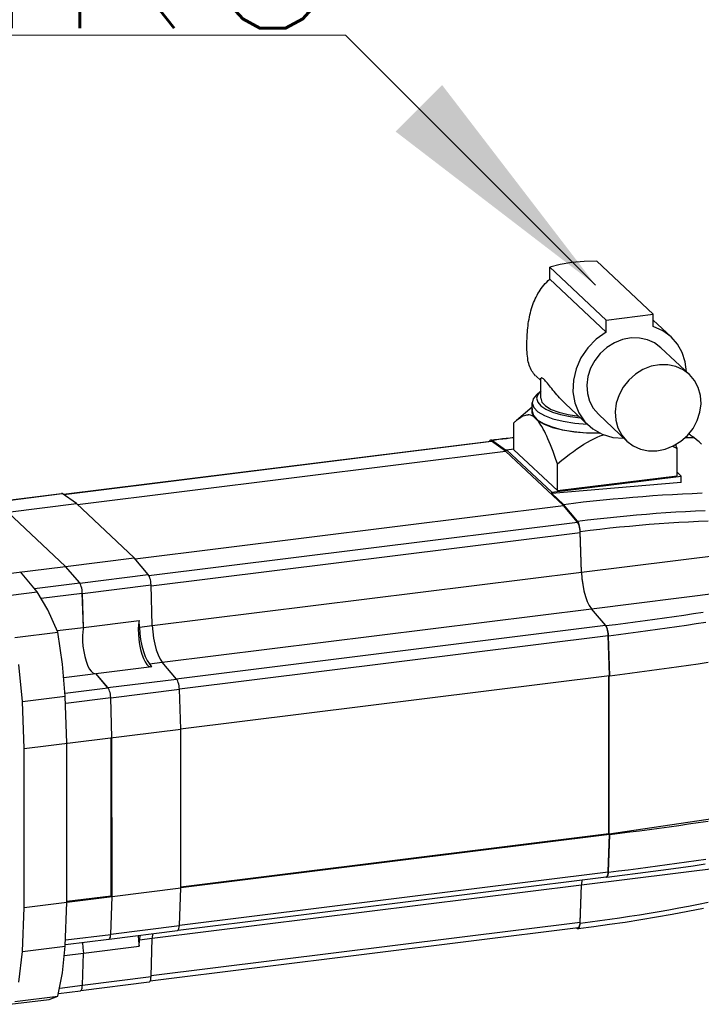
# Model space of a CAD drawing. Extents: x 0 to 1588, y 0 to 1123.
# Tile 12 of 24: x 965 to 999, y 239 to 289. Entities that reach past the tile are written whole.
import ezdxf
from ezdxf.enums import TextEntityAlignment as Align

# ---------------------------------------------------------------- set-up
doc = ezdxf.new("R2010")
doc.units = 0
doc.header["$LTSCALE"] = 18.9
doc.header["$MEASUREMENT"] = 0
doc.layers.add('11000_LEFT', color=7, linetype='CONTINUOUS')
doc.layers.add('11100_LEFT_DIM', color=7, linetype='CONTINUOUS')
doc.styles.get("Standard").update_dxf_attribs({"font": 'txt.shx'})

msp = doc.modelspace()

# ---------------------------------------------------------------- linework, layer by layer
at = {"layer": '11000_LEFT', "color": 7, "linetype": 'CONTINUOUS', "lineweight": 25}
for p, q in [((996.862368, 274.09481), (993.987769, 276.795916)), ((991.579371, 275.872997), (991.579336, 276.496001)), ((994.453934, 273.794895), (991.579336, 276.496001)), ((991.423085, 275.730999), (991.499676, 275.803724)), ((991.499676, 275.803724), (991.579371, 275.872997)), ((994.45397, 273.17189), (991.579371, 275.872997)), ((991.032857, 275.237698), (991.089443, 275.325183)), ((991.089443, 275.325183), (991.149413, 275.411)), ((991.149413, 275.411), (991.212782, 275.494807)), ((991.212782, 275.494807), (991.279558, 275.576268)), ((991.279558, 275.576268), (991.349686, 275.655088)), ((991.349686, 275.655088), (991.423085, 275.730999)), ((990.756618, 274.681481), (990.796523, 274.779518)), ((990.796523, 274.779518), (990.838699, 274.875219)), ((990.838699, 274.875219), (990.883087, 274.968391)), ((990.883087, 274.968391), (990.929771, 275.059116)), ((990.929771, 275.059116), (990.979638, 275.148896)), ((990.979638, 275.148896), (991.032857, 275.237698)), ((990.592771, 274.162964), (990.620736, 274.269794)), ((990.620736, 274.269794), (990.651078, 274.375256)), ((990.651078, 274.375256), (990.683842, 274.479157)), ((990.683842, 274.479157), (990.719039, 274.581297)), ((990.719039, 274.581297), (990.756618, 274.681481)), ((990.503877, 273.725905), (990.522746, 273.836239)), ((990.522746, 273.836239), (990.543819, 273.945993)), ((990.543819, 273.945993), (990.567147, 274.054967)), ((990.567147, 274.054967), (990.592771, 274.162964)), ((994.453934, 273.794895), (996.862368, 274.09481)), ((994.45397, 273.17189), (994.453934, 273.794895)), ((996.862407, 273.471805), (996.862368, 274.09481)), ((997.772318, 272.93244), (996.862386, 273.787454)), ((990.439172, 273.171693), (990.448491, 273.282326)), ((990.448491, 273.282326), (990.459521, 273.393228)), ((990.459521, 273.393228), (990.472365, 273.504234)), ((990.472365, 273.504234), (990.487117, 273.615181)), ((990.487117, 273.615181), (990.503877, 273.725905)), ((990.415162, 272.628259), (990.417176, 272.735106)), ((990.417176, 272.735106), (990.420541, 272.843032)), ((990.420541, 272.843032), (990.42528, 272.951884)), ((990.42528, 272.951884), (990.431465, 273.061493)), ((990.431465, 273.061493), (990.439172, 273.171693)), ((990.414493, 272.522644), (990.415162, 272.628259)), ((990.415553, 272.394693), (990.414493, 272.522644)), ((990.418717, 272.272969), (990.415553, 272.394693)), ((990.424004, 272.157207), (990.418717, 272.272969)), ((998.704335, 271.017579), (997.254032, 272.380349)), ((990.431516, 272.047089), (990.424004, 272.157207)), ((990.441405, 271.942269), (990.431516, 272.047089)), ((990.45385, 271.842385), (990.441405, 271.942269)), ((990.469048, 271.747152), (990.45385, 271.842385)), ((990.487188, 271.656304), (990.469048, 271.747152)), ((990.508463, 271.569583), (990.487188, 271.656304)), ((990.533069, 271.486738), (990.508463, 271.569583)), ((990.561161, 271.407652), (990.533069, 271.486738)), ((990.592823, 271.332254), (990.561161, 271.407652)), ((990.628136, 271.260474), (990.592823, 271.332254)), ((990.66718, 271.192245), (990.628136, 271.260474)), ((990.710023, 271.127517), (990.66718, 271.192245)), ((990.756608, 271.066303), (990.710023, 271.127517)), ((990.806826, 271.008609), (990.756608, 271.066303)), ((990.860564, 270.95445), (990.806826, 271.008609)), ((991.12128, 270.709446), (990.862808, 270.952319)), ((991.121351, 269.800514), (991.121291, 270.795095)), ((991.121301, 270.794428), (991.123115, 270.811757)), ((991.123115, 270.811757), (991.128949, 270.825702)), ((991.128949, 270.825702), (991.138907, 270.835506)), ((991.138907, 270.835506), (991.153082, 270.840322)), ((991.171555, 270.839314), (991.153082, 270.840322)), ((991.194412, 270.831634), (991.171555, 270.839314)), ((991.221724, 270.816498), (991.194412, 270.831634)), ((991.25354, 270.793216), (991.221724, 270.816498)), ((991.289875, 270.761346), (991.25354, 270.793216)), ((991.328112, 270.723385), (991.289875, 270.761346)), ((991.369798, 270.678295), (991.328112, 270.723385)), ((991.414769, 270.626573), (991.369798, 270.678295)), ((991.462861, 270.568899), (991.414769, 270.626573)), ((991.513911, 270.506017), (991.462861, 270.568899)), ((991.567777, 270.43871), (991.513911, 270.506017)), ((991.624292, 270.36777), (991.567777, 270.43871)), ((991.683306, 270.293985), (991.624292, 270.36777)), ((991.744663, 270.218112), (991.683306, 270.293985)), ((990.900803, 269.984724), (991.117807, 270.174679)), ((991.808164, 270.14082), (991.744663, 270.218112)), ((991.873592, 270.062769), (991.808164, 270.14082)), ((991.940727, 269.984615), (991.873592, 270.062769)), ((992.009311, 269.906964), (991.940727, 269.984615)), ((992.079009, 269.830342), (992.009311, 269.906964)), ((992.149471, 269.755257), (992.079009, 269.830342)), ((992.220509, 269.682048), (992.149471, 269.755257)), ((989.884824, 268.679357), (990.678678, 269.37426)), ((990.678692, 269.143641), (990.678665, 269.581606)), ((992.294001, 269.608948), (992.220509, 269.682048)), ((992.370482, 269.535659), (992.294001, 269.608948)), ((993.544059, 268.432889), (992.37083, 269.535309)), ((989.885567, 268.680006), (989.958321, 268.740792)), ((989.958321, 268.740792), (990.02861, 268.793725)), ((990.02861, 268.793725), (990.096712, 268.839053)), ((990.096712, 268.839053), (990.162886, 268.876972)), ((990.162886, 268.876972), (990.227379, 268.907619)), ((990.227379, 268.907619), (990.290423, 268.93108)), ((990.290423, 268.93108), (990.352242, 268.947383)), ((990.352242, 268.947383), (990.413054, 268.956509)), ((990.413054, 268.956509), (990.473072, 268.958379)), ((990.532509, 268.952863), (990.473072, 268.958379)), ((990.591582, 268.939764), (990.532509, 268.952863)), ((990.650509, 268.918823), (990.591582, 268.939764)), ((990.709516, 268.889707), (990.650509, 268.918823)), ((990.768841, 268.852007), (990.709516, 268.889707)), ((990.957246, 268.674972), (990.768841, 268.852007)), ((995.512961, 267.621915), (994.062658, 268.984685)), ((989.751487, 268.553832), (989.774495, 268.576682)), ((989.751568, 267.180647), (989.751487, 268.553832)), ((989.774495, 268.576682), (989.797227, 268.598791)), ((989.797227, 268.598791), (989.819691, 268.620167)), ((989.819691, 268.620167), (989.841897, 268.640823)), ((989.841897, 268.640823), (989.863853, 268.660765)), ((989.863853, 268.660765), (989.885567, 268.680006)), ((991.015646, 268.602401), (990.957246, 268.674972)), ((991.073735, 268.522091), (991.015646, 268.602401)), ((991.131736, 268.434009), (991.073735, 268.522091)), ((991.189876, 268.338068), (991.131736, 268.434009)), ((991.248353, 268.234124), (991.189876, 268.338068)), ((991.307378, 268.121983), (991.248353, 268.234124)), ((988.768342, 267.696263), (988.965016, 267.720067)), ((988.965016, 267.720067), (989.161671, 267.743409)), ((988.989218, 267.710171), (989.179831, 267.732831)), ((989.161671, 267.743409), (989.358308, 267.766289)), ((989.179831, 267.732831), (989.370423, 267.755058)), ((989.358308, 267.766289), (989.554928, 267.788711)), ((989.370423, 267.755058), (989.560989, 267.77685)), ((989.554928, 267.788711), (989.751531, 267.81067)), ((989.560989, 267.77685), (989.751531, 267.79821)), ((991.367153, 268.001397), (991.307378, 268.121983)), ((991.427884, 267.872057), (991.367153, 268.001397)), ((991.489775, 267.733604), (991.427884, 267.872057)), ((991.553037, 267.585613), (991.489775, 267.733604)), ((993.666166, 267.650263), (993.83251, 267.735243)), ((993.83251, 267.735243), (993.996821, 267.812007)), ((993.996821, 267.812007), (994.159678, 267.880677)), ((994.159678, 267.880677), (994.321678, 267.941325)), ((998.490496, 267.793377), (998.564236, 267.7943)), ((998.564236, 267.7943), (998.637969, 267.795153)), ((998.637969, 267.795153), (998.711691, 267.79594)), ((998.713753, 267.950341), (998.669938, 267.979066)), ((998.711691, 267.79594), (998.78541, 267.79666)), ((998.757565, 267.921033), (998.713753, 267.950341)), ((998.80138, 267.891135), (998.757565, 267.921033)), ((998.78541, 267.79666), (998.859122, 267.797313)), ((998.845199, 267.860648), (998.80138, 267.891135)), ((998.889014, 267.82957), (998.845199, 267.860648)), ((998.859122, 267.797313), (998.932826, 267.797898)), ((998.932826, 267.797898), (998.889014, 267.82957)), ((999.064101, 267.688962), (998.932826, 267.797898)), ((966.772359, 264.902675), (988.571659, 267.61727)), ((966.790416, 264.891959), (988.607926, 267.608821)), ((988.571655, 267.672), (988.768342, 267.696263)), ((988.607926, 267.608821), (988.571659, 267.617269)), ((988.607925, 267.663552), (988.798582, 267.687078)), ((989.328529, 267.162272), (988.607925, 267.663551)), ((989.328532, 267.107534), (988.607926, 267.608821)), ((988.798582, 267.687078), (988.989218, 267.710171)), ((989.368369, 267.17957), (989.751565, 267.227287)), ((991.617896, 267.427599), (991.553037, 267.585613)), ((991.684583, 267.259), (991.617896, 267.427599)), ((991.753338, 267.079185), (991.684583, 267.259)), ((992.782987, 267.093605), (992.968559, 267.223623)), ((992.968559, 267.223623), (993.149018, 267.343897)), ((993.149018, 267.343897), (993.325018, 267.454863)), ((993.325018, 267.454863), (993.497197, 267.556883)), ((993.497197, 267.556883), (993.666166, 267.650263)), ((997.893254, 267.334063), (997.856034, 267.354799)), ((997.930741, 267.313002), (997.893254, 267.334063)), ((997.968495, 267.291613), (997.930741, 267.313002)), ((998.006522, 267.269892), (997.968495, 267.291613)), ((998.044827, 267.247837), (998.006522, 267.269892)), ((998.02155, 267.402033), (998.009416, 267.43626)), ((998.033766, 267.367449), (998.02155, 267.402033)), ((998.046057, 267.332502), (998.033766, 267.367449)), ((998.083419, 267.225442), (998.044827, 267.247837)), ((998.058429, 267.297187), (998.046057, 267.332502)), ((998.070883, 267.261503), (998.058429, 267.297187)), ((998.083419, 267.225442), (998.070883, 267.261503)), ((998.083501, 265.852257), (998.083419, 267.225442)), ((999.194722, 267.579509), (999.064101, 267.688962)), ((999.324163, 267.469973), (999.194722, 267.579509)), ((967.485097, 264.387443), (989.328532, 267.107533)), ((989.328529, 267.16227), (989.33517, 267.163097)), ((989.368373, 267.124833), (989.328529, 267.16227)), ((992.27695, 264.337065), (989.328532, 267.107533)), ((989.33517, 267.163097), (989.34181, 267.163923)), ((989.34181, 267.163923), (989.348451, 267.16475)), ((989.348451, 267.16475), (989.35509, 267.165574)), ((989.35509, 267.165574), (989.36173, 267.166398)), ((989.36173, 267.166398), (989.368371, 267.167222)), ((989.368373, 267.124833), (989.368369, 267.17957)), ((991.679289, 265.008121), (989.368369, 267.17957)), ((991.974832, 265.091564), (989.751568, 267.180647)), ((991.82443, 266.887431), (991.753338, 267.079185)), ((991.898131, 266.682925), (991.82443, 266.887431)), ((992.188316, 266.639631), (992.393641, 266.802237)), ((992.393641, 266.802237), (992.591596, 266.953338)), ((992.591596, 266.953338), (992.782987, 267.093605)), ((991.974751, 266.464748), (991.898131, 266.682925)), ((991.974751, 266.464748), (992.188316, 266.639631)), ((991.974832, 265.091564), (991.974751, 266.464748)), ((991.679289, 265.008121), (998.291542, 265.831522)), ((991.974832, 265.091564), (998.083501, 265.852257)), ((998.291542, 265.831522), (998.083491, 266.027016)), ((998.29156, 265.51362), (998.291542, 265.831522)), ((998.29156, 265.513619), (991.679292, 264.953384)), ((963.202294, 264.512844), (966.676786, 264.945511)), ((963.222802, 264.502433), (966.713054, 264.937063)), ((966.713054, 264.937063), (966.676786, 264.945511)), ((967.43366, 264.435776), (966.713054, 264.937063)), ((991.679292, 264.953383), (991.679289, 265.008121)), ((992.276946, 264.391803), (991.679292, 264.953383)), ((994.808179, 264.668808), (995.314149, 264.715009)), ((995.314149, 264.715009), (995.819981, 264.758138)), ((995.819981, 264.758138), (996.325656, 264.798194)), ((996.325656, 264.798194), (996.831156, 264.835176)), ((996.831156, 264.835176), (997.336465, 264.869083)), ((997.336465, 264.869083), (997.841564, 264.899913)), ((997.841564, 264.899913), (998.346429, 264.927665)), ((998.346429, 264.927665), (998.851044, 264.952339)), ((998.851044, 264.952339), (999.355393, 264.973933)), ((963.930481, 263.999536), (967.43366, 264.435775)), ((970.382075, 261.665307), (967.43366, 264.435775)), ((970.428041, 261.616293), (992.27695, 264.337065)), ((992.276946, 264.391803), (992.783314, 264.45333)), ((992.99757, 263.538836), (992.276946, 264.391801)), ((992.997574, 263.484105), (992.27695, 264.337064)), ((992.783314, 264.45333), (993.289643, 264.511797)), ((993.289643, 264.511797), (993.795908, 264.567201)), ((993.795908, 264.567201), (994.302096, 264.619538)), ((994.302096, 264.619538), (994.808179, 264.668808)), ((966.878896, 261.229068), (963.930481, 263.999536)), ((994.00016, 263.657297), (994.501504, 263.711748)), ((994.501504, 263.711748), (995.002859, 263.763008)), ((995.002859, 263.763008), (995.504211, 263.811078)), ((995.504211, 263.811078), (996.005534, 263.855956)), ((996.005534, 263.855956), (996.506815, 263.89764)), ((996.506815, 263.89764), (997.008032, 263.936128)), ((997.008032, 263.936128), (997.509163, 263.971421)), ((997.509163, 263.971421), (998.010191, 264.003516)), ((998.010191, 264.003516), (998.511098, 264.032412)), ((998.511098, 264.032412), (999.011867, 264.058108)), ((999.011867, 264.058108), (999.512469, 264.080603)), ((971.134388, 260.761552), (992.997573, 263.484102)), ((992.99757, 263.538834), (993.498843, 263.599659)), ((993.498843, 263.599659), (994.00016, 263.657297)), ((994.64202, 263.187028), (995.144299, 263.238319)), ((995.144299, 263.238319), (995.646572, 263.286395)), ((995.646572, 263.286395), (996.148837, 263.331257)), ((996.148837, 263.331257), (996.651071, 263.372904)), ((996.651071, 263.372904), (997.153247, 263.411332)), ((997.153247, 263.411332), (997.655349, 263.44654)), ((997.655349, 263.44654), (998.157341, 263.478525)), ((998.157341, 263.478525), (998.659205, 263.507286)), ((998.659205, 263.507286), (999.160912, 263.532821)), ((999.160912, 263.532821), (999.662431, 263.555132)), ((971.241891, 260.232823), (993.135074, 262.959108)), ((993.135074, 263.013847), (993.637418, 263.074794)), ((993.19935, 260.938705), (993.135074, 263.013847)), ((993.197746, 260.935813), (993.135074, 262.959108)), ((993.637418, 263.074794), (994.139729, 263.13252)), ((994.139729, 263.13252), (994.64202, 263.187028)), ((993.19935, 260.938705), (1002.856656, 262.141297)), ((962.390448, 260.670136), (966.878896, 261.229068)), ((966.878896, 261.229068), (970.382075, 261.665307)), ((967.602375, 260.380532), (966.878896, 261.229068)), ((971.102702, 260.812344), (970.382075, 261.665307)), ((965.42702, 259.921321), (964.579935, 260.942786)), ((967.605059, 260.376794), (971.102702, 260.812344)), ((971.304563, 258.209527), (993.197746, 260.935813)), ((965.303413, 260.09425), (967.602375, 260.380532)), ((967.737023, 259.851111), (971.240201, 260.287351)), ((971.304478, 258.212213), (971.240201, 260.287351)), ((993.7065, 259.06901), (1003.36381, 260.271602)), ((963.237533, 259.648671), (965.427019, 259.921321)), ((965.638796, 259.598465), (967.736757, 259.859717)), ((967.790784, 258.115488), (967.736757, 259.859717)), ((967.790783, 258.115483), (967.737023, 259.851111)), ((971.8137, 256.34007), (993.7049, 259.066108)), ((994.419903, 258.222395), (993.7049, 259.066108)), ((994.439824, 258.203678), (993.7065, 259.06901)), ((997.431427, 258.602794), (997.925661, 258.673935)), ((997.925661, 258.673935), (998.418608, 258.74639)), ((998.418608, 258.74639), (998.910247, 258.820158)), ((998.910247, 258.820158), (999.400556, 258.895233)), ((967.790783, 258.115483), (970.637116, 258.469927)), ((970.647632, 258.130418), (970.637116, 258.469927)), ((970.647632, 258.130418), (971.304478, 258.212213)), ((972.528703, 255.496357), (994.419903, 258.222395)), ((994.439824, 258.203678), (994.941552, 258.266895)), ((994.941552, 258.266895), (995.442019, 258.331432)), ((995.442019, 258.331432), (995.94123, 258.39729)), ((995.94123, 258.39729), (996.439201, 258.464469)), ((996.439201, 258.464469), (996.935931, 258.532971)), ((996.935931, 258.532971), (997.431427, 258.602794)), ((998.063154, 258.159952), (998.555195, 258.232273)), ((998.555195, 258.232273), (999.045927, 258.305904)), ((999.045927, 258.305904), (999.535336, 258.380841)), ((964.297431, 257.604036), (966.486918, 257.876686)), ((966.457479, 257.949456), (967.790784, 258.115488)), ((972.687871, 254.985142), (994.563985, 257.709301)), ((994.628098, 255.669192), (994.563983, 257.709302)), ((994.583901, 257.690583), (995.08456, 257.753666)), ((994.64802, 255.650475), (994.583903, 257.690583)), ((995.08456, 257.753666), (995.584042, 257.818076)), ((995.584042, 257.818076), (996.082325, 257.883811)), ((996.082325, 257.883811), (996.579396, 257.950869)), ((996.579396, 257.950869), (997.075237, 258.019247)), ((997.075237, 258.019247), (997.56983, 258.088942)), ((997.56983, 258.088942), (998.063154, 258.159952)), ((964.679306, 254.333356), (964.502287, 256.224853)), ((971.154787, 256.260715), (971.811633, 256.342509)), ((971.274764, 256.11914), (971.154787, 256.260715)), ((972.544954, 255.477181), (971.811633, 256.342509)), ((998.163978, 256.117571), (998.661394, 256.188471)), ((998.661394, 256.188471), (999.157566, 256.26041)), ((999.157566, 256.26041), (999.652455, 256.33338)), ((966.794403, 255.561216), (968.428433, 255.764696)), ((968.428431, 255.764696), (971.274764, 256.11914)), ((969.041775, 255.040941), (968.428431, 255.764696)), ((969.044817, 255.037355), (968.428433, 255.764696)), ((972.752817, 252.945137), (994.628097, 255.669193)), ((994.58874, 247.605531), (994.588256, 255.664232)), ((994.60866, 247.586812), (994.608177, 255.666712)), ((994.648021, 255.650474), (994.628097, 255.669193)), ((994.648021, 255.650474), (995.154002, 255.714079)), ((995.154002, 255.714079), (995.658731, 255.778723)), ((995.658731, 255.778723), (996.162219, 255.844407)), ((996.162219, 255.844407), (996.664474, 255.911132)), ((996.664474, 255.911132), (997.165513, 255.978901)), ((997.165513, 255.978901), (997.665343, 256.047713)), ((997.665343, 256.047713), (998.163978, 256.117571)), ((969.041775, 255.040941), (972.544954, 255.477181)), ((966.858556, 254.765107), (969.044817, 255.037355)), ((969.185856, 254.527848), (972.689035, 254.964087)), ((972.75315, 252.923978), (972.689035, 254.964087)), ((964.679306, 254.333356), (966.868793, 254.606005)), ((964.761523, 251.928808), (964.679306, 254.333356)), ((966.95101, 252.201457), (966.868793, 254.606005)), ((966.889481, 254.246973), (969.188441, 254.533255)), ((969.249971, 252.487739), (969.188442, 254.533254)), ((964.761523, 251.928808), (972.75315, 252.923978)), ((972.753634, 244.822878), (972.75315, 252.923978)), ((966.951494, 244.100357), (966.951009, 252.201457)), ((969.210612, 244.424078), (969.21013, 252.482778)), ((969.250455, 244.386639), (969.249971, 252.487739)), ((964.762007, 243.827708), (964.761523, 251.928808)), ((994.60866, 247.586812), (1004.018359, 248.974658)), ((998.661882, 248.087371), (999.15805, 248.159309)), ((999.15805, 248.159309), (999.652938, 248.23228)), ((995.154489, 247.612979), (995.659218, 247.677623)), ((995.659218, 247.677623), (996.162703, 247.743307)), ((996.162703, 247.743307), (996.664961, 247.810032)), ((996.664961, 247.810032), (997.165996, 247.877801)), ((997.165996, 247.877801), (997.665827, 247.946613)), ((997.665827, 247.946613), (998.164462, 248.016471)), ((998.164462, 248.016471), (998.661882, 248.087371)), ((972.753631, 244.886478), (994.58874, 247.605531)), ((972.753633, 244.844078), (994.628584, 247.568093)), ((994.564704, 245.64825), (994.628583, 247.568095)), ((994.584624, 245.629535), (994.648504, 247.549373)), ((994.628584, 247.568093), (994.58874, 247.605531)), ((994.648504, 247.549374), (994.60866, 247.586812)), ((994.648504, 247.549374), (995.154489, 247.612979)), ((993.200303, 244.983177), (1002.857613, 246.185769)), ((998.063876, 246.085197), (998.555916, 246.153323)), ((998.555916, 246.153323), (999.046652, 246.222199)), ((999.046652, 246.222199), (999.536058, 246.291822)), ((972.690848, 242.924373), (994.564703, 245.648252)), ((994.584623, 245.629537), (995.085282, 245.692339)), ((995.085282, 245.692339), (995.584763, 245.75591)), ((995.584763, 245.75591), (996.083047, 245.820246)), ((996.070522, 245.576232), (996.859225, 245.680296)), ((996.083047, 245.820246), (996.580118, 245.885345)), ((996.580118, 245.885345), (997.075959, 245.951205)), ((996.859225, 245.680296), (997.644861, 245.786318)), ((997.075959, 245.951205), (997.570552, 246.017823)), ((997.570552, 246.017823), (998.063876, 246.085197)), ((997.644861, 245.786318), (998.267622, 245.872053)), ((998.267622, 245.872053), (998.888357, 245.959016)), ((998.888357, 245.959016), (999.507029, 246.047203)), ((972.630941, 242.673899), (994.464341, 245.392739)), ((993.215668, 245.237246), (993.198701, 244.98908)), ((993.217948, 245.237552), (993.200304, 244.983176)), ((994.440592, 245.387164), (994.437413, 245.389386)), ((994.484261, 245.37402), (995.278838, 245.474136)), ((995.278838, 245.474136), (996.070522, 245.576232)), ((969.250455, 244.386639), (972.753634, 244.822878)), ((971.305638, 242.262812), (993.198699, 244.989082)), ((972.689757, 242.903037), (972.753635, 244.822878)), ((993.136265, 243.083344), (993.198699, 244.989082)), ((993.136268, 243.028604), (993.200303, 244.983177)), ((964.762007, 243.827708), (969.250455, 244.386639)), ((966.951492, 244.142757), (969.210612, 244.424078)), ((969.189164, 242.456531), (969.250455, 244.386639)), ((969.250455, 244.386639), (969.210612, 244.424078)), ((964.680069, 241.577407), (964.762007, 243.827708)), ((966.869556, 241.850057), (966.951494, 244.100357)), ((996.652258, 243.540053), (997.154431, 243.625114)), ((997.154431, 243.625114), (997.656529, 243.713165)), ((997.656529, 243.713165), (998.158518, 243.804201)), ((997.830351, 243.486857), (998.629201, 243.6355)), ((998.158518, 243.804201), (998.660378, 243.89822)), ((998.629201, 243.6355), (999.42775, 243.791662)), ((998.660378, 243.89822), (999.162078, 243.995213)), ((999.162078, 243.995213), (999.663597, 244.095176)), ((993.638612, 243.092663), (994.140924, 243.159722)), ((994.140924, 243.159722), (994.643214, 243.229785)), ((994.643214, 243.229785), (995.14549, 243.30285)), ((995.14549, 243.30285), (995.647763, 243.378917)), ((995.432718, 243.08615), (996.232049, 243.212172)), ((995.647763, 243.378917), (996.150025, 243.457986)), ((996.150025, 243.457986), (996.652258, 243.540053)), ((996.232049, 243.212172), (997.031276, 243.345743)), ((997.031276, 243.345743), (997.830351, 243.486857)), ((969.103797, 242.213474), (972.589394, 242.647524)), ((969.186578, 242.466799), (972.689756, 242.903037)), ((971.203126, 240.089598), (993.035078, 242.808259)), ((971.243198, 240.357073), (993.136265, 243.083344)), ((992.939516, 242.796357), (992.998814, 242.761977)), ((993.035082, 242.753528), (993.834149, 242.856817)), ((993.136268, 243.028604), (993.638612, 243.092663)), ((993.834149, 242.856817), (994.633391, 242.967695)), ((994.633391, 242.967695), (995.432718, 243.08615)), ((966.875244, 241.933457), (969.089252, 242.209159)), ((966.890203, 242.170249), (969.189164, 242.456531)), ((970.63811, 241.855103), (970.648587, 242.174886)), ((970.663949, 242.407755), (970.648587, 242.174887)), ((970.648587, 242.174886), (971.305433, 242.256681)), ((971.241398, 240.302112), (971.305433, 242.256681)), ((971.320795, 242.48955), (971.305433, 242.256681)), ((964.680069, 241.577407), (966.869556, 241.850057)), ((967.791777, 241.500659), (970.63811, 241.855103)), ((964.503267, 240.018449), (964.680069, 241.577407)), ((966.831279, 241.381044), (967.791778, 241.500652)), ((967.737954, 239.857765), (967.791778, 241.500652)), ((967.738218, 239.865872), (967.791777, 241.500659)), ((967.738218, 239.865872), (971.241398, 240.302112)), ((966.585026, 239.714195), (967.737954, 239.857765)), ((967.663215, 239.594047), (971.140213, 240.027026)), ((967.737806, 239.854977), (967.738218, 239.865872)), ((964.032117, 238.887822), (966.049387, 239.139026)), ((964.298543, 239.024053), (966.48803, 239.296703)), ((966.049387, 239.139026), (966.48803, 239.296703)), ((966.524347, 239.444163), (967.636768, 239.58269))]:
    msp.add_line(p, q, dxfattribs=at)
for points in [[(993.987769, 276.795916), (993.33489, 276.779704), (992.701767, 276.722808), (992.109886, 276.627159), (991.579335, 276.496001)], [(997.772318, 272.93244), (997.349148, 273.250396), (996.862407, 273.471805)], [(994.45397, 273.17189), (993.951361, 272.815793), (993.517463, 272.373824), (993.169743, 271.863774), (992.922198, 271.306175), (992.784792, 270.723471), (992.763055, 270.139119), (992.857864, 269.576641), (993.065402, 269.058678), (993.377314, 268.606079), (993.781045, 268.237064), (994.260344, 267.966487), (994.795917, 267.805239), (995.366206, 267.759811)], [(997.254033, 272.38035), (996.930891, 272.622628), (996.558845, 272.790348), (996.152194, 272.877066), (995.726565, 272.879448), (995.298314, 272.797404), (994.883898, 272.634085), (994.499245, 272.395769), (994.159135, 272.091614), (993.876638, 271.733308), (993.662612, 271.334621), (993.525281, 270.910874), (993.469922, 270.478351), (993.498663, 270.053674), (993.6104, 269.653163), (993.800837, 269.29221), (994.062658, 268.984685)], [(998.557235, 271.155803), (998.490953, 271.661623), (998.33425, 272.136187), (998.092129, 272.564349), (997.772318, 272.93244)], [(990.900781, 269.984704), (990.726061, 269.770368), (990.680115, 269.54842), (990.764797, 269.327816), (990.976688, 269.117458), (991.30724, 268.925834), (991.743114, 268.760677), (992.266722, 268.628651), (992.856935, 268.535083), (993.489937, 268.483749)], [(991.121328, 270.177747), (990.964777, 269.992944), (990.911652, 269.801406), (990.963815, 269.609842), (991.119438, 269.424963), (991.37307, 269.253246), (991.715827, 269.100705), (992.135702, 268.972684), (992.617986, 268.873667), (993.145786, 268.807123)], [(991.12135, 269.800514), (991.182583, 269.601507), (991.363577, 269.411223), (991.656405, 269.237993), (992.048243, 269.089405), (992.521933, 268.971966), (993.05673, 268.890817)], [(990.678615, 269.276552), (990.663974, 269.062791), (990.76884, 268.852007)], [(990.678691, 269.143641), (990.745641, 268.919614), (990.943697, 268.704855), (991.264672, 268.508241), (991.695298, 268.337901), (992.217775, 268.200874), (992.810506, 268.102825), (993.44899, 268.047806), (994.106836, 268.038093)], [(990.957247, 268.674972), (991.288513, 268.483207), (991.72458, 268.317778), (992.248062, 268.18528), (992.838092, 268.090995), (993.471147, 268.038682), (994.121992, 268.030425)], [(988.607925, 267.663551), (988.579874, 267.67232), (988.553432, 267.666006), (988.529461, 267.644815), (988.508743, 267.609438)], [(993.135072, 263.013848), (993.129464, 263.101988), (993.118181, 263.190976), (993.101641, 263.277514), (993.080457, 263.358395), (993.055414, 263.430624), (993.027439, 263.491523), (992.99757, 263.538836)], [(993.135075, 262.959108), (993.129468, 263.047248), (993.118185, 263.136237), (993.101646, 263.222777), (993.080461, 263.30366), (993.055418, 263.375891), (993.027443, 263.436791), (992.997573, 263.484105)], [(971.240202, 260.28735), (971.234595, 260.37549), (971.223312, 260.464478), (971.206773, 260.551017), (971.185589, 260.6319), (971.160546, 260.70413), (971.132572, 260.76503), (971.102702, 260.812344)], [(993.197746, 260.935813), (993.218414, 260.616524), (993.260298, 260.294487), (993.321738, 259.982473), (993.400296, 259.692855), (993.492858, 259.437119), (993.595753, 259.225405), (993.704901, 259.06611)], [(993.199349, 260.938706), (993.220018, 260.619419), (993.261903, 260.297385), (993.323342, 259.985374), (993.4019, 259.695758), (993.494461, 259.440022), (993.597354, 259.228308), (993.7065, 259.069011)], [(967.736757, 259.859717), (967.731273, 259.946551), (967.720274, 260.034255), (967.704156, 260.119673), (967.683499, 260.199733), (967.659045, 260.271554), (967.631676, 260.332552), (967.602375, 260.380532)], [(966.486918, 257.876686), (965.97304, 259.00656), (965.427019, 259.921321)], [(970.637116, 258.469927), (970.605641, 258.262088), (970.591295, 258.025981), (970.594608, 257.770344), (970.615458, 257.504635), (970.653073, 257.238687), (970.706062, 256.98234), (970.772463, 256.745079), (970.84982, 256.535683), (970.93527, 256.361901), (971.025652, 256.230163), (971.117621, 256.145343), (971.207774, 256.11058)], [(971.304478, 258.212213), (971.325146, 257.892924), (971.36703, 257.570887), (971.42847, 257.258873), (971.507028, 256.969255), (971.59959, 256.713518), (971.702485, 256.501804), (971.811633, 256.342509)], [(994.563983, 257.709302), (994.556972, 257.797951), (994.544369, 257.886646), (994.526641, 257.972101), (994.504443, 258.051151), (994.478599, 258.120864), (994.450067, 258.178659), (994.419903, 258.222394)], [(994.583902, 257.690583), (994.576892, 257.779231), (994.564289, 257.867926), (994.54656, 257.953382), (994.524363, 258.032432), (994.498519, 258.102147), (994.469987, 258.159943), (994.439824, 258.203679)], [(966.868793, 254.606005), (966.722497, 256.243573), (966.486918, 257.876686)], [(967.790784, 258.115488), (967.759309, 257.907649), (967.744962, 257.671543), (967.748275, 257.415907), (967.769124, 257.150198), (967.806739, 256.88425), (967.859727, 256.627902), (967.926128, 256.39064), (968.003485, 256.181244), (968.088935, 256.007461), (968.179317, 255.875721), (968.271286, 255.7909), (968.361439, 255.756136)], [(970.647632, 258.130418), (970.6683, 257.811129), (970.710184, 257.489092), (970.771624, 257.177077), (970.850182, 256.887459), (970.942745, 256.631722), (971.04564, 256.420009), (971.154787, 256.260714)], [(972.689035, 254.964087), (972.682025, 255.052736), (972.669421, 255.141431), (972.651692, 255.226887), (972.629495, 255.305937), (972.603651, 255.375651), (972.575118, 255.433446), (972.544954, 255.477181)], [(969.188442, 254.533254), (969.180995, 254.620752), (969.168149, 254.708013), (969.150367, 254.791898), (969.128289, 254.869388), (969.102709, 254.937697), (969.074547, 254.994365), (969.044817, 255.037355)], [(994.440591, 245.387164), (994.470753, 245.374216), (994.499281, 245.378396), (994.525119, 245.399548), (994.547309, 245.436888), (994.56503, 245.489034), (994.577623, 245.554053), (994.584624, 245.629535)], [(994.464341, 245.392739), (994.494515, 245.407154), (994.520705, 245.441905), (994.541723, 245.495414), (994.556615, 245.565252), (994.564704, 245.64825)], [(972.589394, 242.647525), (972.619567, 242.66194), (972.645758, 242.696691), (972.666776, 242.7502), (972.681667, 242.820039), (972.689757, 242.903037)], [(992.998814, 242.761977), (993.028681, 242.753159), (993.056651, 242.761491), (993.081688, 242.786661), (993.102865, 242.827739), (993.119397, 242.883202), (993.13067, 242.950994), (993.136268, 243.028604)], [(993.035078, 242.808258), (993.061523, 242.819622), (993.085079, 242.846492), (993.104936, 242.887943), (993.120413, 242.942552), (993.130977, 243.008441), (993.136264, 243.083345)], [(969.089252, 242.20916), (969.118899, 242.22312), (969.144731, 242.256692), (969.165619, 242.308408), (969.180649, 242.376006), (969.189164, 242.456531)], [(970.591961, 242.398791), (970.606004, 242.129149), (970.63811, 241.855103)], [(966.48803, 239.296703), (966.72344, 240.487252), (966.869556, 241.850057)], [(967.745674, 242.041848), (967.759782, 241.773406), (967.791778, 241.500652)], [(971.140213, 240.027026), (971.166657, 240.038391), (971.190213, 240.065261), (971.21007, 240.106712), (971.225546, 240.161321), (971.23611, 240.227209), (971.241397, 240.302112)], [(967.636769, 239.582689), (967.663212, 239.594053), (967.686768, 239.620922), (967.706625, 239.662372), (967.722101, 239.716979), (967.732665, 239.782865), (967.737954, 239.857766)]]:
    msp.add_lwpolyline(points, dxfattribs=at)
msp.add_lwpolyline([(998.704163, 271.017741), (998.380988, 271.259977), (998.008918, 271.427652), (997.602251, 271.514321), (997.176615, 271.516654), (996.748367, 271.43456), (996.333964, 271.271196), (995.949333, 271.032838), (995.609253, 270.728648), (995.326794, 270.370314), (995.11281, 269.971607), (994.975526, 269.54785), (994.920216, 269.115327), (994.949006, 268.690659), (995.06079, 268.290167), (995.251273, 267.929241), (995.513133, 267.621752), (995.836308, 267.379515), (996.208378, 267.21184), (996.615045, 267.125172), (997.040681, 267.122839), (997.468928, 267.204932), (997.883331, 267.368297), (998.267963, 267.606654), (998.608043, 267.910845), (998.890502, 268.269179), (999.104485, 268.667885), (999.24177, 269.091643), (999.29708, 269.524166), (999.268289, 269.948833), (999.156505, 270.349325), (998.966023, 270.710251)], close=True, dxfattribs=at)
at = {"layer": '11100_LEFT_DIM', "color": 7, "linetype": 'CONTINUOUS', "lineweight": 13}
for p, q in [((981.167287, 288.330631), (959.964378, 288.330631)), ((993.916992, 275.580926), (981.167287, 288.330631))]:
    msp.add_line(p, q, dxfattribs=at)
msp.add_solid([(983.714689, 283.409429), (993.916992, 275.580926), (986.088489, 285.783229), (993.916992, 275.580926)], dxfattribs=at)

# ---------------------------------------------------------------- texts
msp.add_text('6-pole for power and brake', height=10.199764, rotation=360, dxfattribs=at).set_placement((981.167287, 288.68013), align=Align.RIGHT)

doc.saveas('drawing.dxf')
